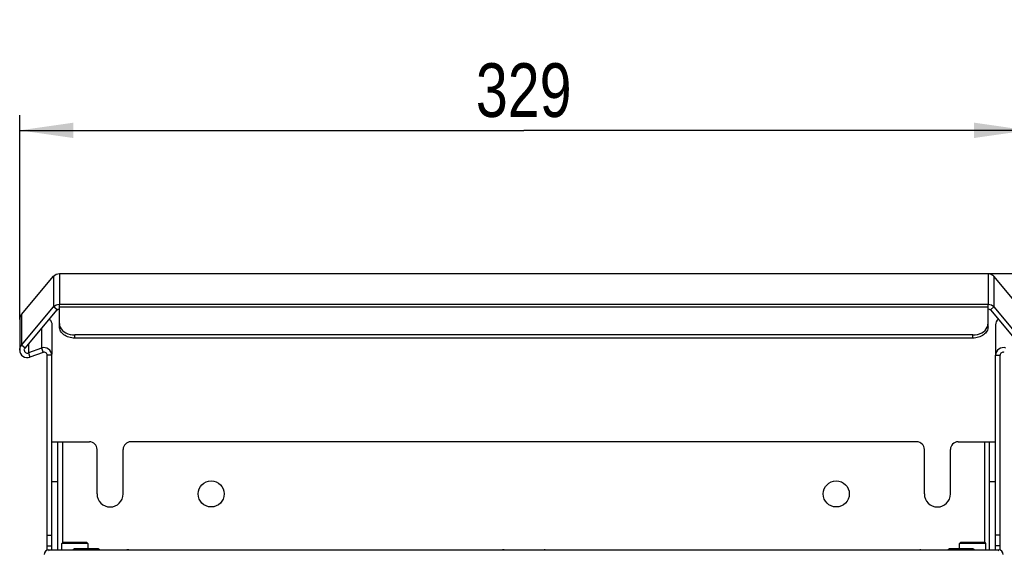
# Model space of a CAD drawing. Header units: millimetres. Extents: x 0 to 594, y 0 to 420.
# Tile 8 of 41: x 89 to 153, y 288 to 322. Entities that reach past the tile are written whole.
import ezdxf

# ---------------------------------------------------------------- set-up
doc = ezdxf.new("R2010")
doc.units = ezdxf.units.MM
doc.header["$LTSCALE"] = 32.67
doc.layers.get('0').update_dxf_attribs({"linetype": 'CONTINUOUS'})
doc.layers.add('ROUNDS', color=7, linetype='CONTINUOUS')
doc.styles.get("Standard").update_dxf_attribs({"font": 'txt', "width": 0.8})
doc.dimstyles.new('DIMSTYLE_1', dxfattribs={"dimtxt": 3.5, "dimasz": 3.5, "dimexe": 1, "dimexo": 0, "dimgap": 0.875, "dimtad": 1, "dimlfac": 5, "dimdsep": 46, "dimtxsty": 'STANDARD', "dimblk": '_FILLED', "dimblk1": '_FILLED', "dimblk2": '_FILLED', "dimcen": 0.09, "dimclrt": 5, "dimadec": 0, "dimazin": 0, "dimtp": 0.01, "dimtm": 0.01, "dimtfac": 1, "dimtofl": 0, "dimtmove": 0, "dimatfit": 3, "dimldrblk": '_FILLED', "dimfxl": 1, "dimtolj": 1, "dimarcsym": 0})
doc.dimstyles.new('DIMSTYLE_2', dxfattribs={"dimtxt": 3.5, "dimasz": 3.5, "dimexe": 1, "dimexo": 0, "dimgap": 0.875, "dimtad": 1, "dimdec": 0, "dimlfac": 5, "dimdsep": 46, "dimtxsty": 'STANDARD', "dimblk": '_FILLED', "dimblk1": '_FILLED', "dimblk2": '_FILLED', "dimcen": 0.09, "dimclrt": 5, "dimadec": 0, "dimazin": 0, "dimtp": 0.01, "dimtm": 0.01, "dimtfac": 1, "dimtdec": 0, "dimtofl": 0, "dimtmove": 0, "dimatfit": 3, "dimldrblk": '_FILLED', "dimfxl": 1, "dimtolj": 1, "dimarcsym": 0})

# ---------------------------------------------------------------- blocks, each defined once
blk = doc.blocks.new('_FILLED')
at = {"color": 0, "linetype": 'BYBLOCK'}
blk.add_solid([(0, 0), (-1, 0.143), (-1, -0.143)], dxfattribs=at)
blk = doc.blocks.new('*D0')
at = {"color": 2, "linetype": 'CONTINUOUS'}
for p, q in [((152.114, 345.75), (175.656, 345.75)), ((176.531, 345.75), (176.531, 325.75)), ((176.531, 305.75), (176.531, 325.75)), ((152.114, 305.75), (175.656, 305.75))]:
    blk.add_line(p, q, dxfattribs=at)
at = {"color": 2, "linetype": 'CONTINUOUS', "xscale": 3.5, "yscale": 3.5, "zscale": 3.5}
for p, rotation in [((176.531, 345.75), 90), ((176.531, 305.75), 270)]:
    blk.add_blockref('_FILLED', p, dxfattribs=dict(at, rotation=rotation))
at = {"color": 5, "linetype": 'CONTINUOUS', "insert": (172.156, 325.75), "char_height": 3.5, "width": 44.8, "attachment_point": 2, "rotation": 90, "line_spacing_factor": 0.9}
blk.add_mtext('200 MIN\\PAIR SPACE OUTLET', dxfattribs=at)
blk = doc.blocks.new('*D9')
at = {"color": 2, "linetype": 'CONTINUOUS'}
for p, q in [((88.907, 302.752), (88.907, 316.085)), ((154.707, 302.752), (154.707, 316.085)), ((88.907, 315.085), (121.807, 315.085)), ((154.707, 315.085), (121.807, 315.085))]:
    blk.add_line(p, q, dxfattribs=at)
at = {"color": 2, "linetype": 'CONTINUOUS', "xscale": 3.5, "yscale": 3.5, "zscale": 3.5, "rotation": 180}
blk.add_blockref('_FILLED', (88.907, 315.085), dxfattribs=at)
at = {"color": 2, "linetype": 'CONTINUOUS', "xscale": 3.5, "yscale": 3.5, "zscale": 3.5}
blk.add_blockref('_FILLED', (154.707, 315.085), dxfattribs=at)
at = {"color": 5, "linetype": 'CONTINUOUS', "insert": (121.807, 319.46), "char_height": 3.5, "width": 8.4, "attachment_point": 2, "line_spacing_factor": 0.9}
blk.add_mtext('329', dxfattribs=at)

msp = doc.modelspace()

# ---------------------------------------------------------------- linework, layer by layer
at = {"color": 7, "linetype": 'CONTINUOUS'}
for p, q in [((89.0244, 303.0734), (91.1177, 305.572)), ((91.5007, 305.7504), (152.1142, 305.7504)), ((154.5905, 303.0734), (152.4972, 305.572)), ((89.0244, 301.0818), (91.1177, 303.574)), ((91.5007, 303.5808), (91.5007, 303.7524)), ((152.1142, 303.5808), (152.1142, 303.7524)), ((152.4972, 303.574), (154.5905, 301.0818)), ((88.9075, 302.7519), (88.9075, 300.7607)), ((90.439, 300.6042), (89.5785, 300.2913)), ((91.0075, 300.4165), (90.7075, 300.4165)), ((152.6075, 300.4165), (152.9075, 300.4165)), ((91.0075, 294.7734), (93.4575, 294.7734)), ((91.4075, 287.7234), (91.4075, 294.7734)), ((147.4575, 294.7734), (96.1575, 294.7734)), ((150.1575, 294.7734), (152.6075, 294.7734)), ((152.2075, 287.7234), (152.2075, 294.7734)), ((93.9575, 291.3734), (93.9575, 294.2734)), ((95.6575, 291.3734), (95.6575, 294.2734)), ((147.9575, 291.3734), (147.9575, 294.2734)), ((149.6575, 291.3734), (149.6575, 294.2734)), ((91.6575, 288.1434), (91.7175, 288.2034)), ((91.6575, 287.7234), (91.6575, 288.1434)), ((93.3575, 288.1434), (91.6575, 288.1434)), ((93.2975, 288.2034), (91.7175, 288.2034)), ((93.2975, 288.2034), (93.3575, 288.1434)), ((93.3575, 288.1434), (93.3575, 287.8034)), ((150.2575, 288.1434), (150.3175, 288.2034)), ((150.2575, 287.8034), (150.2575, 288.1434)), ((151.9575, 288.1434), (150.2575, 288.1434)), ((151.8975, 288.2034), (150.3175, 288.2034)), ((151.8975, 288.2034), (151.9575, 288.1434)), ((151.9575, 288.1434), (151.9575, 287.7234)), ((90.8074, 287.7234), (152.8076, 287.7234)), ((92.4075, 287.7434), (92.4675, 287.8034)), ((92.4075, 287.7234), (92.4075, 287.7434)), ((94.1075, 287.7434), (92.4075, 287.7434)), ((94.0475, 287.8034), (92.4675, 287.8034)), ((94.0475, 287.8034), (94.1075, 287.7434)), ((94.1075, 287.7434), (94.1075, 287.7234)), ((96.0495, 287.7386), (120.4276, 287.7386)), ((123.1974, 287.7386), (147.6576, 287.7386)), ((149.5075, 287.7434), (149.5675, 287.8034)), ((149.5075, 287.7234), (149.5075, 287.7434)), ((151.2075, 287.7434), (149.5075, 287.7434)), ((151.1475, 287.8034), (149.5675, 287.8034)), ((151.1475, 287.8034), (151.2075, 287.7434)), ((151.2075, 287.7434), (151.2075, 287.7234))]:
    msp.add_line(p, q, dxfattribs=at)
at = {"color": 9, "linetype": 'CONTINUOUS'}
for p, q in [((91.1177, 305.572), (91.1177, 303.574)), ((91.5007, 305.7504), (91.5007, 303.7524)), ((152.1142, 305.7504), (152.1142, 303.7524)), ((152.4972, 305.572), (152.4972, 303.574)), ((91.3475, 303.3813), (91.1177, 303.574)), ((91.5007, 303.7428), (152.1142, 303.7428)), ((91.5007, 303.5808), (152.1142, 303.5808)), ((152.2674, 303.3813), (152.4972, 303.574)), ((89.0244, 303.0734), (89.0244, 301.0818)), ((90.3364, 302.1776), (90.3364, 300.8859)), ((89.2542, 300.8891), (89.0244, 301.0818)), ((89.4759, 301.153), (89.4759, 300.573)), ((90.3364, 300.8859), (90.439, 300.6042)), ((89.4759, 300.573), (89.5785, 300.2913)), ((91.7075, 294.7734), (91.7075, 288.2034)), ((151.9075, 288.2034), (151.9075, 294.7734)), ((91.4075, 292.1734), (91.0075, 292.1734)), ((152.6075, 292.1734), (152.2075, 292.1734)), ((90.857, 287.6738), (90.8074, 287.7234)), ((152.8076, 287.7234), (152.758, 287.6738))]:
    msp.add_line(p, q, dxfattribs=at)
at = {"color": 3, "linetype": 'CONTINUOUS'}
for p, q in [((89.2542, 300.8891), (91.3475, 303.3813)), ((152.2674, 303.3813), (154.3607, 300.8891)), ((91.0075, 302.4036), (91.0075, 300.4875)), ((152.6075, 302.4036), (152.6075, 300.4875)), ((90.3364, 300.8859), (89.4759, 300.573))]:
    msp.add_line(p, q, dxfattribs=at)
at = {"color": 7, "linetype": 'CONTINUOUS'}
for centre in [(101.4075, 291.3734), (142.2075, 291.3734)]:
    msp.add_circle(centre, 0.85, dxfattribs=at)
for centre, radius, start, end in [((91.5007, 303.2563), 0.4961, 90.002999, 92.861538), ((152.1142, 303.2563), 0.4961, 87.138462, 89.997001), ((89.4074, 300.7611), 0.5, 180.048326, 290.004865), ((90.5075, 300.4163), 0.2, 0.042406, 110.010709), ((153.1074, 300.4163), 0.2, 69.989291, 179.957594), ((93.4575, 294.2734), 0.5, 0, 90), ((96.1575, 294.2734), 0.5, 90, 180), ((147.4575, 294.2734), 0.5, 0, 90), ((150.1575, 294.2734), 0.5, 90, 180), ((94.8075, 291.3734), 0.85, 180, 360), ((148.8075, 291.3734), 0.85, 180, 360), ((95.9974, 287.4973), 0.2413, 82.878802, 111.322291), ((120.4576, 287.4973), 0.2413, 71.233771, 97.121198), ((123.1974, 287.4973), 0.2413, 90, 104.105389), ((147.6576, 287.4973), 0.2413, 75.894611, 90)]:
    msp.add_arc(centre, radius, start, end, dxfattribs=at)
at = {"color": 3, "linetype": 'CONTINUOUS'}
for centre, radius, start, end in [((90.5074, 300.416), 0.5, 0.054406, 109.998708), ((153.1075, 300.416), 0.5, 70.001292, 179.945594), ((89.4074, 300.7609), 0.2, 180.041194, 290.013301)]:
    msp.add_arc(centre, radius, start, end, dxfattribs=at)
at = {"color": 7, "linetype": 'CONTINUOUS'}
for centre, major_axis, start_param, end_param in [((90.8076, 287.4233), (0.2123, -0.2123), 8.6397175, 10.2098384), ((152.8074, 287.4233), (0.2123, 0.2123), 5.4981249, 7.0682458)]:
    msp.add_ellipse(centre, major_axis=major_axis, ratio=0.999315, start_param=start_param, end_param=end_param, dxfattribs=at)
for points in [[(91.1177, 305.572), (91.2083, 305.6799), (91.3599, 305.7504), (91.5007, 305.7504)], [(152.1142, 305.7504), (152.255, 305.7504), (152.4066, 305.6799), (152.4972, 305.572)], [(91.1177, 303.574), (91.2034, 303.6761), (91.3428, 303.7451), (91.476, 303.7518)], [(152.1389, 303.7518), (152.2721, 303.7451), (152.4115, 303.6761), (152.4972, 303.574)], [(89.0244, 303.0734), (88.9512, 302.986), (88.9075, 302.8659), (88.9075, 302.7519)], [(88.9075, 300.7607), (88.9075, 300.8746), (88.9512, 300.9946), (89.0244, 301.0818)]]:
    msp.add_open_spline(points, degree=3, dxfattribs=at)
at = {"color": 3, "linetype": 'CONTINUOUS'}
for points in [[(91.3475, 303.3813), (91.3816, 303.422), (91.437, 303.4495), (91.49, 303.4524)], [(152.1142, 303.4527), (152.1705, 303.4527), (152.2312, 303.4245), (152.2674, 303.3813)], [(90.8401, 302.777), (90.942, 302.6862), (91.0075, 302.54), (91.0075, 302.4036)], [(152.7748, 302.777), (152.6729, 302.6862), (152.6075, 302.54), (152.6075, 302.4036)], [(89.2074, 300.7607), (89.2074, 300.8063), (89.2249, 300.8543), (89.2542, 300.8891)]]:
    msp.add_open_spline(points, degree=3, dxfattribs=at)
at = {"layer": 'ROUNDS', "color": 7, "linetype": 'CONTINUOUS'}
for p, q in [((91.5007, 302.2768), (91.5007, 303.5808)), ((152.1142, 302.2768), (152.1142, 303.5808)), ((151.1142, 301.7415), (92.5007, 301.7415)), ((90.7075, 287.7034), (90.7075, 300.4165)), ((152.9075, 287.7034), (152.9075, 300.4165)), ((90.7075, 287.9792), (91.0075, 287.9792)), ((152.9075, 287.9792), (152.6075, 287.9792))]:
    msp.add_line(p, q, dxfattribs=at)
at = {"layer": 'ROUNDS', "color": 9, "linetype": 'CONTINUOUS'}
for p, q in [((92.5007, 301.539), (92.5007, 301.7415)), ((151.1142, 301.539), (151.1142, 301.7415)), ((90.7075, 288.6778), (91.0075, 288.6778)), ((152.9075, 288.6778), (152.6075, 288.6778))]:
    msp.add_line(p, q, dxfattribs=at)
at = {"layer": 'ROUNDS', "color": 3, "linetype": 'CONTINUOUS'}
for p, q in [((151.1142, 301.539), (92.5007, 301.539)), ((91.0075, 287.7234), (91.0075, 300.4165)), ((152.6075, 287.7234), (152.6075, 300.4165))]:
    msp.add_line(p, q, dxfattribs=at)
at = {"layer": 'ROUNDS', "color": 7, "linetype": 'CONTINUOUS'}
for points in [[(91.5007, 302.4793), (91.5007, 302.4016), (91.5184, 302.3225), (91.5497, 302.2513)], [(152.0652, 302.2513), (152.0965, 302.3225), (152.1142, 302.4016), (152.1142, 302.4793)]]:
    msp.add_open_spline(points, degree=3, dxfattribs=at)
at = {"layer": 'ROUNDS', "color": 3, "linetype": 'CONTINUOUS'}
for points, knots in [([(92.5007, 301.539), (92.3718, 301.539), (92.1206, 301.5744), (91.7924, 301.73), (91.5602, 301.9716), (91.5007, 302.1793), (91.5007, 302.2768)], [0, 0, 0, 0, 0.2836323, 0.5487982, 0.7855596, 1, 1, 1, 1]), ([(152.1142, 302.2768), (152.1142, 302.1793), (152.0547, 301.9716), (151.8225, 301.73), (151.4943, 301.5744), (151.2431, 301.539), (151.1142, 301.539)], [0, 0, 0, 0, 0.2144404, 0.4512018, 0.7163677, 1, 1, 1, 1])]:
    msp.add_open_spline(points, degree=3, knots=knots, dxfattribs=at)
at = {"layer": 'ROUNDS', "color": 7, "linetype": 'CONTINUOUS'}
for points, knots in [([(91.5497, 302.2513), (91.6191, 302.0933), (91.919, 301.8196), (92.2992, 301.7415), (92.5007, 301.7415)], [0, 0, 0, 0, 0.4613704, 1, 1, 1, 1]), ([(151.1142, 301.7415), (151.3157, 301.7415), (151.6959, 301.8196), (151.9958, 302.0933), (152.0652, 302.2513)], [0, 0, 0, 0, 0.5386296, 1, 1, 1, 1])]:
    msp.add_open_spline(points, degree=3, knots=knots, dxfattribs=at)

# ---------------------------------------------------------------- dimensions: what is measured, and where the dimension line sits
at = {"color": 2, "linetype": 'CONTINUOUS'}
dim = msp.add_linear_dim(base=(176.5313, 305.7504), p1=(152.1142, 345.7504), p2=(152.1142, 305.7504), angle=270, text='<> MIN\\PAIR SPACE OUTLET', dimstyle='DIMSTYLE_1', dxfattribs=at)
dim.commit()
dim.dimension.update_dxf_attribs({"geometry": '*D0', "text_midpoint": (176.5313, 325.7504), "dimtype": 160})
dim = msp.add_linear_dim(base=(88.9075, 315.0852), p1=(154.7075, 302.7519), p2=(88.9075, 302.7519), angle=180, dimstyle='DIMSTYLE_2', dxfattribs=at)
dim.commit()
dim.dimension.update_dxf_attribs({"geometry": '*D9', "text_midpoint": (121.8075, 315.0852), "dimtype": 160})

doc.saveas('drawing.dxf')
